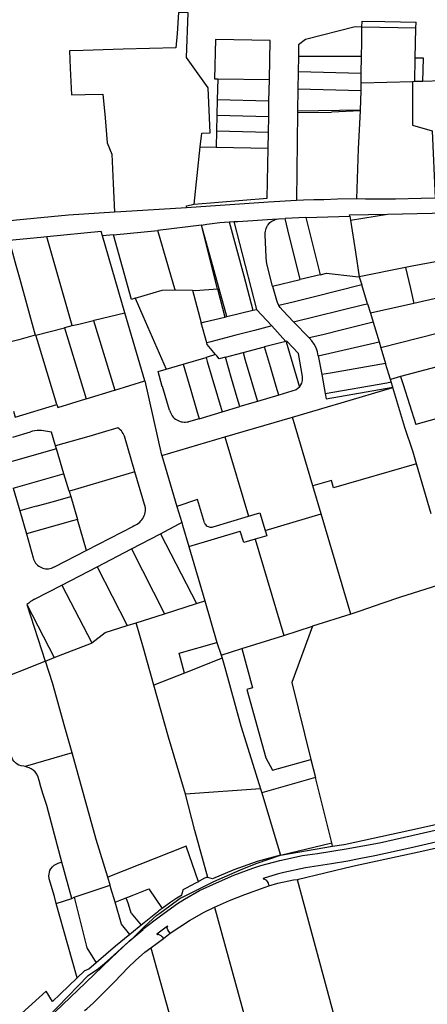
# Model space of a CAD drawing. Header units: inches. Extents: x 210911 to 224988, y 571697 to 586201.
# Tile 234 of 256: x 219261 to 219465, y 582134 to 582628. Entities that reach past the tile are written whole.
import ezdxf

# ---------------------------------------------------------------- set-up
doc = ezdxf.new("R2010")
doc.units = ezdxf.units.IN
doc.header["$MEASUREMENT"] = 0

msp = doc.modelspace()

# ---------------------------------------------------------------- linework, layer by layer
for points in [[(219344.983, 582631.175), (219340.23, 582631.274), (219339.453, 582620.814), (219338.912, 582613.674), (219312.384, 582612.94), (219292.321, 582612.346), (219285.542, 582612.129), (219285.937, 582603.432), (219286.543, 582590.099), (219293.332, 582590.241), (219302.316, 582590.455), (219303.371, 582578.613), (219304.449, 582565.952), (219305.528, 582563.264), (219306.685, 582560.381), (219307.43, 582545.636), (219308.151, 582531.267)], [(219344.111, 582608.854), (219344.983, 582631.175)], [(219432.14, 582623.969), (219432.184, 582626.932)], [(219432.184, 582626.932), (219443.67, 582626.754), (219459.27, 582626.508)], [(219459.199, 582623.549), (219459.27, 582626.508)], [(219432.14, 582623.969), (219428.796, 582624.078), (219403.902, 582617.867), (219400.382, 582615.14), (219400.298, 582609.37)], [(219431.92, 582609.228), (219432.026, 582616.382), (219432.14, 582623.969)], [(219459.199, 582623.549), (219432.14, 582623.969)], [(219458.839, 582608.441), (219459.199, 582623.549)], [(219385.716, 582597.688), (219386.078, 582617.34), (219358.694, 582617.785), (219358.252, 582598.162), (219359.82, 582598.135)], [(219351.117, 582564.063), (219351.837, 582570.819), (219356.001, 582571.04), (219355.003, 582593.565), (219344.111, 582608.854)], [(219400.298, 582609.37), (219400.185, 582601.553)], [(219431.92, 582609.228), (219400.298, 582609.37)], [(219431.795, 582600.841), (219431.92, 582609.228)], [(219458.559, 582596.699), (219458.839, 582608.441)], [(219462.711, 582596.816), (219462.944, 582608.414), (219458.839, 582608.441)], [(219400.185, 582601.553), (219400.06, 582592.973)], [(219431.795, 582600.841), (219400.185, 582601.553)], [(219431.722, 582595.946), (219431.795, 582600.841)], [(219359.82, 582598.135), (219359.587, 582587.579)], [(219359.82, 582598.135), (219385.716, 582597.688)], [(219385.519, 582586.968), (219385.716, 582597.688)], [(219457.504, 582596.669), (219431.722, 582595.946)], [(219431.75, 582592.154), (219431.722, 582595.946)], [(219457.504, 582596.669), (219457.442, 582574.854), (219467.278, 582572.081), (219468.781, 582538.242)], [(219458.559, 582596.699), (219457.504, 582596.669)], [(219462.711, 582596.816), (219458.559, 582596.699)], [(219472.165, 582597.081), (219462.711, 582596.816)], [(219400.06, 582592.973), (219399.898, 582581.844)], [(219431.75, 582592.154), (219400.06, 582592.973)], [(219431.357, 582582.429), (219431.75, 582592.154)], [(219359.587, 582587.579), (219359.416, 582579.805)], [(219385.519, 582586.968), (219359.587, 582587.579)], [(219385.376, 582579.176), (219385.519, 582586.968)], [(219399.889, 582581.23), (219399.247, 582537.078)], [(219399.898, 582581.844), (219399.889, 582581.23)], [(219399.889, 582581.23), (219416.949, 582581.406)], [(219431.357, 582582.429), (219399.898, 582581.844)], [(219431.34, 582582.06), (219416.949, 582581.406)], [(219429.567, 582537.96), (219430.476, 582563.074), (219431.34, 582582.06)], [(219431.34, 582582.06), (219431.357, 582582.429)], [(219359.416, 582579.805), (219359.241, 582571.838)], [(219359.416, 582579.805), (219385.376, 582579.176)], [(219385.23, 582571.233), (219385.376, 582579.176)], [(219359.241, 582571.838), (219359.066, 582563.887)], [(219385.23, 582571.233), (219359.241, 582571.838)], [(219385.084, 582563.311), (219385.23, 582571.233)], [(219347.999, 582535.225), (219351.117, 582564.063)], [(219347.999, 582535.225), (219384.624, 582538.254), (219385.084, 582563.311)], [(219351.117, 582564.063), (219359.066, 582563.887)], [(219359.066, 582563.887), (219385.084, 582563.311)], [(219385.214, 582536.241), (219344.199, 582533.418)], [(219399.247, 582537.078), (219385.214, 582536.241)], [(219429.567, 582537.96), (219419.849, 582537.868), (219412.959, 582537.527), (219407.984, 582537.492), (219402.764, 582537.288), (219399.247, 582537.078)], [(219468.781, 582538.242), (219461.895, 582538.179), (219448.976, 582537.822), (219447.484, 582537.808), (219433.842, 582537.818), (219429.567, 582537.96)], [(219308.151, 582531.267), (219284.976, 582529.833), (219258.912, 582527.226), (219234.365, 582524.534), (219206.071, 582521.62), (219190.821, 582520.013), (219186.887, 582520.216), (219185.16, 582520.405), (219183.001, 582520.747), (219181.119, 582521.237), (219179.274, 582521.684), (219177.391, 582522.279), (219175.538, 582523.065), (219173.161, 582524.058), (219171.58, 582524.599), (219170.824, 582524.986)], [(219344.199, 582533.418), (219311.186, 582531.455), (219308.151, 582531.267)], [(219344.199, 582533.418), (219344.153, 582534.482), (219347.999, 582535.225)], [(219351.73, 582524.82), (219354.303, 582525.195), (219360.963, 582526.028), (219365.605, 582526.362)], [(219365.605, 582526.362), (219367.951, 582526.531)], [(219365.605, 582526.362), (219372.849, 582499.352), (219377.497, 582482.129)], [(219367.951, 582526.531), (219369.85, 582526.668), (219387.284, 582527.731), (219390.231, 582527.92)], [(219367.951, 582526.531), (219379.33, 582482.57)], [(219387.31, 582494.23), (219384.66, 582504.65), (219384.29, 582506.57), (219384.12, 582508.67), (219383.6, 582519.94), (219383.64, 582520.85), (219383.72, 582521.71), (219383.9, 582522.47), (219384.09, 582523.11), (219384.44, 582523.85), (219384.84, 582524.54), (219385.15, 582524.98), (219386.03, 582526.02), (219386.4, 582526.37), (219387.03, 582526.78), (219388.06, 582527.31), (219388.78, 582527.6), (219389.33, 582527.75), (219390.231, 582527.92)], [(219390.231, 582527.92), (219393.62, 582528.1)], [(219403.97, 582528.62), (219393.62, 582528.1)], [(219401.17, 582497.55), (219398.19, 582509.65), (219395.71, 582519.57), (219393.62, 582528.1)], [(219403.97, 582528.62), (219426.07, 582529.3)], [(219403.97, 582528.62), (219411.13, 582499.94)], [(219426.07, 582529.3), (219425.96, 582529.92), (219444.962, 582530.295)], [(219426.07, 582529.3), (219426.395, 582527.203)], [(219426.395, 582527.203), (219444.962, 582530.295)], [(219426.395, 582527.203), (219428.87, 582511.22), (219430.79, 582498.89)], [(219444.962, 582530.295), (219482.22, 582531.03)], [(219302.124, 582519.37), (219301.472, 582521.611), (219274.134, 582518.946)], [(219307.52, 582519.84), (219329.85, 582522.08)], [(219351.73, 582524.82), (219329.85, 582522.08)], [(219338.48, 582492.38), (219337.88, 582494.54), (219329.85, 582522.08)], [(219359.769, 582492.91), (219351.73, 582524.82)], [(219364.468, 582478.987), (219351.73, 582524.82)], [(219274.134, 582518.946), (219271.168, 582518.657), (219255.246, 582517.006)], [(219255.246, 582517.006), (219258.69, 582504.65), (219260.62, 582497.68), (219268.372, 582469.551)], [(219286.913, 582474.405), (219274.134, 582518.946)], [(219307.52, 582519.84), (219302.124, 582519.37)], [(219313.328, 582480.889), (219302.124, 582519.37)], [(219318.48, 582488.12), (219316.55, 582487.54), (219307.52, 582519.84)], [(219487.069, 582509.783), (219457.305, 582504.208), (219453.916, 582503.528)], [(219453.916, 582503.528), (219430.79, 582498.89)], [(219453.916, 582503.528), (219456.422, 582492.945), (219458.152, 582485.533)], [(219387.31, 582494.23), (219401.17, 582497.55)], [(219411.13, 582499.94), (219401.17, 582497.55)], [(219411.13, 582499.94), (219414.33, 582500.73), (219428.96, 582499.09), (219430.79, 582498.89)], [(219430.79, 582498.89), (219432.02, 582494.84)], [(219318.48, 582488.12), (219331.91, 582492.17), (219338.48, 582492.38)], [(219338.48, 582492.38), (219347.227, 582492.099)], [(219347.227, 582492.099), (219348.74, 582492.05), (219359.769, 582492.91)], [(219347.227, 582492.099), (219351.58, 582475.89)], [(219359.769, 582492.91), (219363.36, 582478.72)], [(219387.31, 582494.23), (219389.33, 582487.11), (219389.85, 582485.7), (219390.42, 582484.53)], [(219432.02, 582494.84), (219407.62, 582488.67), (219397.72, 582486.25), (219390.42, 582484.53)], [(219434.89, 582485.37), (219432.02, 582494.84)], [(219491.234, 582493.029), (219490.915, 582492.947), (219458.152, 582485.533)], [(219318.48, 582488.12), (219322.32, 582479.25), (219333.91, 582452.53)], [(219364.468, 582478.987), (219377.497, 582482.129)], [(219377.497, 582482.129), (219379.33, 582482.57)], [(219379.33, 582482.57), (219386.96, 582474.24)], [(219397.87, 582476.29), (219392.4, 582482.05), (219391.13, 582483.53), (219390.42, 582484.53)], [(219397.87, 582476.29), (219433.06, 582484.92), (219434.89, 582485.37)], [(219434.89, 582485.37), (219436.334, 582480.595)], [(219458.152, 582485.533), (219436.334, 582480.595)], [(219286.913, 582474.405), (219290.19, 582475.21), (219297.535, 582477.013)], [(219297.535, 582477.013), (219297.885, 582477.099)], [(219297.535, 582477.013), (219308.237, 582442.077)], [(219297.885, 582477.099), (219313.328, 582480.889)], [(219323.36, 582446.66), (219313.328, 582480.889)], [(219351.58, 582475.89), (219353.32, 582476.31), (219363.36, 582478.72)], [(219363.36, 582478.72), (219364.468, 582478.987)], [(219436.334, 582480.595), (219437.69, 582476.11)], [(219499.159, 582477.951), (219479.658, 582473.032), (219441.556, 582463.345)], [(219268.67, 582469.63), (219283.012, 582473.384)], [(219283.012, 582473.384), (219283.118, 582473.412)], [(219283.012, 582473.384), (219293.863, 582437.72)], [(219283.118, 582473.412), (219286.913, 582474.405)], [(219354.31, 582465.72), (219351.58, 582475.89)], [(219386.96, 582474.24), (219378.28, 582471.99), (219368.99, 582469.55), (219356.3, 582466.32), (219354.31, 582465.72)], [(219393.9, 582466.53), (219386.96, 582474.24)], [(219397.87, 582476.29), (219405.64, 582468.25)], [(219437.69, 582476.11), (219422.36, 582472.34), (219412.49, 582469.86), (219405.64, 582468.25)], [(219437.69, 582476.11), (219440.69, 582466.21)], [(219268.372, 582469.551), (219260.06, 582467.36), (219249.48, 582464.58)], [(219268.67, 582469.63), (219268.372, 582469.551)], [(219279.21, 582434.84), (219269.48, 582466.96), (219268.67, 582469.63)], [(219410.24, 582459.22), (219409.77, 582461.23), (219409.14, 582463.23), (219408.12, 582465.04), (219406.96, 582466.71), (219405.64, 582468.25)], [(219358.72, 582459.91), (219354.51, 582464.97), (219354.31, 582465.72)], [(219372.51, 582460.95), (219383.2, 582463.74)], [(219393.9, 582466.53), (219383.2, 582463.74)], [(219390.4, 582439.59), (219389.11, 582443.93), (219386.25, 582453.68), (219383.2, 582463.74)], [(219400.84, 582443.55), (219402, 582445.5), (219402.37, 582446.96), (219402.34, 582448.87), (219400.35, 582460.39), (219394.43, 582466.64), (219393.9, 582466.53)], [(219393.9, 582466.53), (219394.11, 582466.3)], [(219394.11, 582466.3), (219400.84, 582443.55)], [(219410.24, 582459.22), (219438.57, 582465.73), (219440.69, 582466.21)], [(219440.69, 582466.21), (219441.556, 582463.345)], [(219441.556, 582463.345), (219443.94, 582455.46)], [(219342.49, 582455.08), (219353.99, 582458.5)], [(219358.72, 582459.91), (219353.99, 582458.5)], [(219353.99, 582458.5), (219354.6, 582456.44), (219362.08, 582431.21)], [(219363.73, 582458.66), (219360.5, 582457.82), (219359.32, 582459.24), (219358.72, 582459.91)], [(219363.73, 582458.66), (219372.51, 582460.95)], [(219370.93, 582433.83), (219369.61, 582438.22), (219366.73, 582447.98), (219363.73, 582458.66)], [(219372.51, 582460.95), (219373.63, 582457.14), (219379.72, 582436.43)], [(219410.24, 582459.22), (219412.08, 582449.87)], [(219491.399, 582459.448), (219451.481, 582448.84)], [(219335.73, 582431.96), (219332.19, 582443.91), (219332, 582443.82), (219329.9, 582451.34), (219333.91, 582452.53)], [(219333.91, 582452.53), (219342.49, 582455.08)], [(219342.49, 582455.08), (219346.3, 582441.99), (219349.17, 582432.23), (219350.5, 582427.78)], [(219443.94, 582455.46), (219416.34, 582450.59), (219412.08, 582449.87)], [(219446.369, 582447.482), (219443.94, 582455.46)], [(219412.08, 582449.87), (219413.74, 582440.31)], [(219451.481, 582448.84), (219446.369, 582447.482)], [(219446.75, 582446.2), (219446.369, 582447.482)], [(219451.481, 582448.84), (219452.716, 582444.951), (219459.09, 582424.875)], [(219308.237, 582442.077), (219323.36, 582446.66)], [(219323.36, 582446.66), (219331.73, 582409.45), (219331.772, 582409.31)], [(219400.84, 582443.55), (219399.17, 582442.17), (219390.4, 582439.59)], [(219413.74, 582440.31), (219444.54, 582445.8), (219446.75, 582446.2)], [(219414.189, 582437.723), (219447.534, 582443.616)], [(219414.88, 582433.742), (219421.71, 582435.75), (219447.621, 582443.329)], [(219447.534, 582443.616), (219446.75, 582446.2)], [(219447.621, 582443.329), (219447.534, 582443.616)], [(219459.528, 582405.078), (219457.789, 582411.026), (219453.678, 582423.365), (219447.621, 582443.329)], [(219279.21, 582434.84), (219279.64, 582433.41), (219293.71, 582437.674)], [(219293.71, 582437.674), (219293.863, 582437.72)], [(219293.863, 582437.72), (219308.159, 582442.053)], [(219308.159, 582442.053), (219308.237, 582442.077)], [(219390.4, 582439.59), (219379.72, 582436.43)], [(219413.74, 582440.31), (219414.189, 582437.723)], [(219257.513, 582431.534), (219258.25, 582428.5), (219279.21, 582434.84)], [(219362.08, 582431.21), (219370.93, 582433.83)], [(219379.72, 582436.43), (219370.93, 582433.83)], [(219397.281, 582428.568), (219414.88, 582433.742)], [(219497.344, 582435.549), (219459.09, 582424.875)], [(219335.73, 582431.96), (219335.955, 582431.224), (219336.251, 582430.513), (219336.615, 582429.835), (219337.043, 582429.196), (219337.532, 582428.602), (219338.077, 582428.058), (219338.672, 582427.57), (219339.312, 582427.143), (219339.991, 582426.78), (219340.702, 582426.486), (219341.439, 582426.262), (219342.193, 582426.112), (219342.959, 582426.036), (219343.729, 582426.036), (219344.495, 582426.111), (219345.25, 582426.26)], [(219350.5, 582427.78), (219345.25, 582426.26)], [(219350.5, 582427.78), (219362.08, 582431.21)], [(219363.4, 582418.608), (219397.281, 582428.568)], [(219407.536, 582394.046), (219397.281, 582428.568)], [(219309.74, 582423.2), (219301.96, 582420.91), (219295.25, 582418.91), (219278.598, 582414.129)], [(219313.06, 582418.99), (219312.778, 582419.719), (219312.425, 582420.416), (219312.004, 582421.074), (219311.521, 582421.688), (219310.978, 582422.25), (219310.383, 582422.756), (219309.74, 582423.2)], [(219257.05, 582418.46), (219265.93, 582421.24)], [(219271.49, 582421.78), (219270.368, 582421.825), (219269.246, 582421.793), (219268.129, 582421.684), (219267.022, 582421.5), (219265.93, 582421.24)], [(219278.598, 582414.129), (219276.57, 582420.963), (219271.49, 582421.78)], [(219318.26, 582401.12), (219313.06, 582418.99)], [(219331.772, 582409.31), (219363.4, 582418.608)], [(219363.4, 582418.608), (219375.202, 582378.86)], [(219279.04, 582412.64), (219278.598, 582414.129)], [(219279.04, 582412.64), (219258.55, 582406.86), (219253.76, 582405.45)], [(219282.729, 582400.21), (219279.04, 582412.64)], [(219331.772, 582409.31), (219339.374, 582383.812)], [(219459.528, 582405.078), (219417.921, 582393.059), (219416.871, 582396.764), (219407.536, 582394.046)], [(219466.845, 582380.056), (219459.528, 582405.078)], [(219257.37, 582393.03), (219281.85, 582399.97), (219282.729, 582400.21)], [(219285.34, 582391.41), (219282.729, 582400.21)], [(219318.26, 582401.12), (219286.64, 582391.79), (219285.34, 582391.41)], [(219323.62, 582383.12), (219318.26, 582401.12)], [(219257.37, 582393.03), (219260.59, 582381.54)], [(219411.684, 582380.081), (219407.536, 582394.046)], [(219276.8, 582386.11), (219284.6, 582388.3), (219286.13, 582388.74)], [(219285.34, 582391.41), (219286.13, 582388.74)], [(219286.13, 582388.74), (219289.54, 582377.26)], [(219268.8, 582383.85), (219260.59, 582381.54)], [(219268.8, 582383.85), (219276.8, 582386.11)], [(219317.35, 582374), (219318.105, 582374.26), (219318.832, 582374.587), (219319.528, 582374.979), (219320.184, 582375.433), (219320.797, 582375.944), (219321.36, 582376.509), (219321.87, 582377.123), (219322.323, 582377.781), (219322.713, 582378.477), (219323.039, 582379.206), (219323.297, 582379.961), (219323.485, 582380.736), (219323.603, 582381.526), (219323.648, 582382.322), (219323.62, 582383.12)], [(219353.218, 582375.566), (219349.702, 582387.32), (219339.374, 582383.812)], [(219339.374, 582383.812), (219341.764, 582375.796)], [(219260.59, 582381.54), (219263.9, 582369.99)], [(219357.518, 582373.609), (219375.202, 582378.86)], [(219375.202, 582378.86), (219380.964, 582380.57), (219383.58, 582371.753)], [(219383.58, 582371.753), (219411.684, 582380.081)], [(219426.622, 582329.797), (219411.684, 582380.081)], [(219289.54, 582377.26), (219287.03, 582376.55), (219263.9, 582369.99)], [(219294.14, 582361.76), (219289.54, 582377.26)], [(219317.35, 582374), (219317.42, 582373.81), (219294.14, 582361.76)], [(219331.21, 582370.12), (219340.145, 582374.925), (219341.764, 582375.796)], [(219341.764, 582375.796), (219342.192, 582374.361), (219345.326, 582363.734)], [(219353.218, 582375.566), (219353.451, 582375.101), (219353.751, 582374.676), (219354.111, 582374.301), (219354.524, 582373.985), (219354.98, 582373.734), (219355.468, 582373.555), (219355.978, 582373.452), (219356.497, 582373.426), (219357.014, 582373.479), (219357.518, 582373.609)], [(219263.9, 582369.99), (219267.33, 582358.03)], [(219316.63, 582362.47), (219331.21, 582370.12)], [(219331.21, 582370.12), (219349.206, 582335.091)], [(219345.326, 582363.734), (219371.157, 582371.396)], [(219378.634, 582367.364), (219372.894, 582365.658), (219371.157, 582371.396)], [(219383.58, 582371.753), (219384.387, 582369.074), (219378.634, 582367.364)], [(219345.326, 582363.734), (219353.382, 582336.412)], [(219378.634, 582367.364), (219392.936, 582319.18)], [(219294.14, 582361.76), (219277.88, 582353.33), (219277.8, 582353.51)], [(219299.47, 582353.53), (219316.63, 582362.47)], [(219316.63, 582362.47), (219333.073, 582329.99)], [(219267.33, 582358.03), (219267.534, 582357.323), (219267.81, 582356.641), (219268.155, 582355.991), (219268.566, 582355.381), (219269.038, 582354.816), (219269.565, 582354.303), (219270.143, 582353.848), (219270.765, 582353.455), (219271.425, 582353.129), (219272.115, 582352.873), (219272.827, 582352.69), (219273.555, 582352.581), (219274.29, 582352.549), (219275.024, 582352.593), (219275.75, 582352.712), (219276.46, 582352.907), (219277.146, 582353.174), (219277.8, 582353.51)], [(219281.69, 582344.38), (219299.47, 582353.53)], [(219299.47, 582353.53), (219314.454, 582324.102)], [(219267.99, 582337.3), (219281.69, 582344.38)], [(219281.69, 582344.38), (219296.655, 582315.422)], [(219476.788, 582346.266), (219450.926, 582338.081)], [(219267.99, 582337.3), (219266.988, 582336.719), (219266.024, 582336.075), (219265.104, 582335.371), (219264.23, 582334.61)], [(219264.23, 582334.61), (219277.925, 582308.014)], [(219264.23, 582334.61), (219273.385, 582306.227)], [(219333.073, 582329.99), (219349.206, 582335.091)], [(219349.206, 582335.091), (219353.382, 582336.412)], [(219353.382, 582336.412), (219359.436, 582315.642)], [(219450.926, 582338.081), (219442.656, 582335.297), (219430.612, 582331.066), (219426.622, 582329.797)], [(219318.976, 582325.532), (219333.073, 582329.99)], [(219426.622, 582329.797), (219407.318, 582323.714)], [(219296.655, 582315.422), (219303.378, 582320.6), (219314.454, 582324.102)], [(219314.454, 582324.102), (219318.976, 582325.532)], [(219327.869, 582294.191), (219322.646, 582312.718), (219318.976, 582325.532)], [(219371.85, 582312.523), (219392.936, 582319.18)], [(219392.936, 582319.18), (219392.969, 582319.19)], [(219392.969, 582319.19), (219407.318, 582323.714)], [(219407.318, 582323.714), (219397.046, 582295.58), (219406.582, 582257.011)], [(219277.925, 582308.014), (219296.559, 582315.348), (219296.655, 582315.422)], [(219343.2, 582300.259), (219340.448, 582310.177), (219359.436, 582315.642)], [(219359.436, 582315.642), (219361.488, 582309.252)], [(219361.488, 582309.252), (219371.85, 582312.523)], [(219361.488, 582309.252), (219361.986, 582307.7)], [(219371.85, 582312.523), (219377.237, 582292.802), (219374.44, 582291.985), (219383.868, 582257.744), (219387.312, 582251.698), (219406.582, 582257.011)], [(219254.735, 582264.598), (219253.546, 582268.803), (219246.259, 582295.55), (219273.385, 582306.227)], [(219273.385, 582306.227), (219273.495, 582306.27)], [(219273.495, 582306.27), (219277.925, 582308.014)], [(219286.953, 582260.224), (219283.157, 582273.091), (219276.994, 582295.458), (219273.495, 582306.27)], [(219361.986, 582307.7), (219343.2, 582300.259)], [(219361.986, 582307.7), (219363.441, 582303.152), (219371.408, 582273.908), (219376.675, 582257.354), (219381.319, 582242.312)], [(219343.2, 582300.259), (219327.869, 582294.191)], [(219343.632, 582239.603), (219335.19, 582268.223), (219327.869, 582294.191)], [(219263.288, 582253.451), (219262.644, 582253.581), (219261.355, 582253.803), (219260.213, 582254.063), (219259.268, 582254.687), (219258.404, 582255.296), (219257.683, 582256.066), (219257.076, 582256.803), (219256.471, 582258.457), (219254.735, 582264.598)], [(219286.953, 582260.224), (219263.288, 582253.451)], [(219304.761, 582197.908), (219298.913, 582216.794), (219286.953, 582260.224)], [(219406.582, 582257.011), (219408.835, 582247.899)], [(219281.74, 582205.448), (219279.465, 582213.716), (219274.12, 582233.933), (219272.28, 582239.441), (219271.199, 582243.197), (219270.375, 582246.402), (219269.871, 582248.153), (219269.143, 582249.695), (219268.244, 582250.851), (219267.345, 582251.622), (219266.317, 582252.35), (219265.243, 582252.75), (219264.133, 582253.163), (219263.288, 582253.451)], [(219408.835, 582247.899), (219381.928, 582240.293)], [(219416.962, 582215.152), (219408.835, 582247.899)], [(219381.319, 582242.312), (219343.632, 582239.603)], [(219381.319, 582242.312), (219381.928, 582240.293)], [(219381.928, 582240.293), (219390.199, 582212.876), (219391.341, 582209.089)], [(219354.883, 582197.897), (219348.341, 582221.42), (219343.632, 582239.603)], [(219316.387, 582166.68), (219322.417, 582171.724), (219322.34, 582171.872), (219331.189, 582178.668), (219339.712, 582184.771), (219343.198, 582186.947), (219350.707, 582191.285), (219357.645, 582194.501), (219367.969, 582199.022), (219377.486, 582202.489), (219381.427, 582203.788), (219390.888, 582206.394), (219402.298, 582208.776), (219409.878, 582209.928), (219424.276, 582212.266), (219440.987, 582215.234), (219460.76, 582219.642), (219479.032, 582223.935), (219488.783, 582226.096)], [(219423.124, 582214.422), (219423.284, 582214.436), (219456.127, 582221.629), (219487.042, 582228.462), (219487.328, 582228.53)], [(219490.266, 582220.246), (219480.721, 582218.145), (219456.168, 582212.528), (219438.522, 582208.669), (219430.668, 582207.126), (219425.033, 582206.031), (219416.828, 582204.735), (219403.758, 582202.665), (219392.908, 582200.322), (219389.627, 582199.441), (219382.564, 582197.286), (219382.641, 582197.092), (219382.973, 582197.131)], [(219350.207, 582195.734), (219344.044, 582213.61), (219304.761, 582197.908)], [(219391.341, 582209.089), (219416.962, 582215.152)], [(219391.341, 582209.089), (219417.355, 582213.567)], [(219399.72, 582196.804), (219427.359, 582203.462), (219462.086, 582211.052), (219478.353, 582214.634)], [(219417.355, 582213.567), (219416.962, 582215.152)], [(219417.355, 582213.567), (219423.124, 582214.422)], [(219278.929, 582184.737), (219277.956, 582188.24), (219275.383, 582197.206), (219275.229, 582198.635), (219275.317, 582199.523), (219275.485, 582200.51), (219275.747, 582201.337), (219276.156, 582202.097), (219277.003, 582203.099), (219277.923, 582204.015), (219278.92, 582204.532), (219279.935, 582204.974), (219280.901, 582205.299), (219281.74, 582205.448)], [(219286.713, 582187.381), (219281.74, 582205.448)], [(219341.047, 582187.387), (219342.116, 582188.027), (219347.198, 582190.423), (219357.9, 582195.774), (219371.234, 582201.637), (219379.054, 582204.807), (219391.341, 582209.089)], [(219391.341, 582209.089), (219379.575, 582205.812), (219367.837, 582201.659), (219357.299, 582197.13), (219354.883, 582197.897)], [(219305.921, 582193.905), (219304.761, 582197.908)], [(219350.207, 582195.734), (219348.724, 582195.034), (219344.053, 582192.558), (219342.408, 582191.719), (219341.975, 582190.155), (219341.711, 582189.208), (219341.312, 582188.713), (219339.357, 582187.428), (219336.317, 582185.41), (219332.036, 582182.313)], [(219354.883, 582197.897), (219354.263, 582197.792), (219353.276, 582197.453), (219350.556, 582195.973), (219350.207, 582195.734)], [(219382.973, 582197.131), (219383.316, 582197.036), (219383.638, 582196.888), (219383.933, 582196.688), (219384.191, 582196.444)], [(219384.191, 582196.444), (219384.68, 582195.793), (219385.088, 582194.909), (219385.495, 582193.639)], [(219385.495, 582193.639), (219389.988, 582195.044), (219397.856, 582196.701), (219399.72, 582196.804)], [(219399.72, 582196.804), (219420.322, 582120.191), (219427.217, 582094.452)], [(219287.861, 582187.92), (219305.921, 582193.905)], [(219308.356, 582185.498), (219306.318, 582192.534), (219305.921, 582193.905)], [(219314.725, 582187.952), (219317.797, 582189.155), (219325.282, 582192.125), (219332.036, 582182.313)], [(219358.218, 582182.991), (219365.762, 582186.257), (219373.38, 582189.235), (219383.602, 582193.047), (219385.495, 582193.639)], [(219278.929, 582184.737), (219286.713, 582187.381)], [(219286.713, 582187.381), (219287.861, 582187.92)], [(219287.861, 582187.92), (219294.143, 582162.506), (219298.869, 582155.047)], [(219308.356, 582185.498), (219311.842, 582186.822), (219313.956, 582187.651)], [(219313.956, 582187.651), (219314.725, 582187.952)], [(219316.488, 582179.914), (219315.173, 582184.444), (219313.956, 582187.651)], [(219316.387, 582166.68), (219317.223, 582167.443), (219322.999, 582173.084), (219329.39, 582178.987), (219330.883, 582180.024), (219335.774, 582183.578), (219341.047, 582187.387)], [(219289.437, 582147.549), (219284.665, 582164.072), (219278.929, 582184.737)], [(219315.838, 582169.247), (219311.545, 582174.49), (219308.356, 582185.498)], [(219332.036, 582182.313), (219331.046, 582181.617), (219330.083, 582180.904), (219329.57, 582180.532), (219322.978, 582175.182)], [(219336.021, 582169.912), (219345.737, 582176.257), (219352.959, 582180.432), (219358.218, 582182.991)], [(219358.218, 582182.991), (219389.853, 582068.2)], [(219316.488, 582179.914), (219321.491, 582173.946)], [(219321.491, 582173.946), (219316.646, 582169.919)], [(219322.978, 582175.182), (219321.491, 582173.946)], [(219334.814, 582173.276), (219334.66, 582173.47), (219329.319, 582169.368), (219329.469, 582169.194)], [(219334.521, 582172.484), (219334.49, 582172.708), (219334.533, 582172.93), (219334.645, 582173.126), (219334.814, 582173.276)], [(219336.021, 582169.912), (219335.389, 582170.753), (219334.89, 582171.578), (219334.521, 582172.484)], [(219315.838, 582169.247), (219308.66, 582163.372), (219298.869, 582155.047)], [(219315.336, 582165.721), (219316.174, 582166.502), (219316.387, 582166.68)], [(219315.336, 582165.721), (219316.387, 582166.68)], [(219316.646, 582169.919), (219315.838, 582169.247)], [(219326.344, 582162.522), (219332.587, 582167.292)], [(219329.469, 582169.194), (219329.681, 582169.313), (219329.917, 582169.369), (219330.16, 582169.357), (219330.39, 582169.277)], [(219330.39, 582169.277), (219331.254, 582168.772), (219331.979, 582168.065), (219332.587, 582167.292)], [(219332.587, 582167.292), (219335.996, 582169.896), (219336.021, 582169.912)], [(219264.495, 582117.241), (219274.239, 582126.674), (219274.347, 582126.604), (219293.759, 582145.284), (219306.392, 582157.387), (219315.336, 582165.721)], [(219264.495, 582117.241), (219294.837, 582148.774), (219300.005, 582152.251), (219302.143, 582153.845), (219304.397, 582155.809), (219309.647, 582160.53), (219315.336, 582165.721)], [(219293.027, 582131.091), (219294.282, 582132.028), (219297.517, 582134.982), (219304.966, 582142.411), (219308.14, 582145.577), (219315.02, 582152.691), (219318.602, 582156.306), (219323.369, 582160.356), (219326.344, 582162.522)], [(219326.344, 582162.522), (219336.883, 582124.847), (219347.827, 582084.636)], [(219298.869, 582155.047), (219295.229, 582151.951), (219293.014, 582150.967), (219289.437, 582147.549)], [(219289.437, 582147.549), (219280.885, 582139.379), (219276.969, 582135.601), (219273.832, 582140.806), (219245.441, 582115.256)]]:
    msp.add_lwpolyline(points)

doc.saveas('drawing.dxf')
